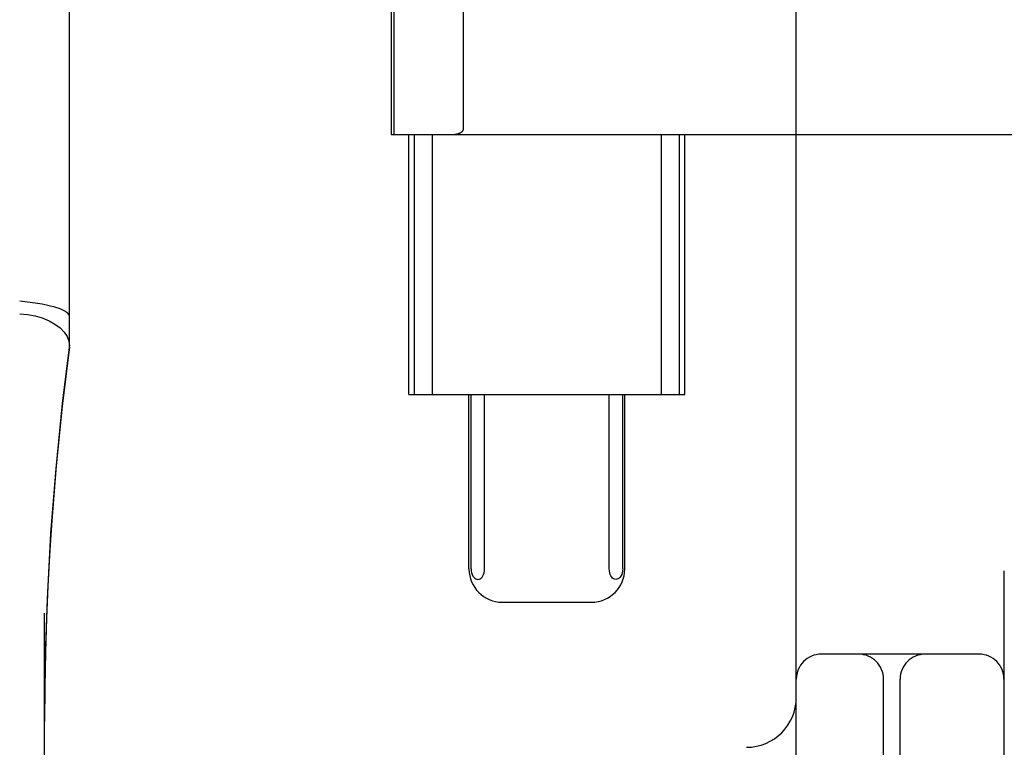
# Model space of a CAD drawing. Header units: inches. Extents: x 0 to 268, y 0 to 174.
# Tile 36 of 92: x 91.572 to 92.165, y 87.217 to 87.655. Entities that reach past the tile are written whole.
import ezdxf

# ---------------------------------------------------------------- set-up
doc = ezdxf.new("R2010")
doc.units = ezdxf.units.IN
doc.header["$LTSCALE"] = 14.749625
doc.header["$MEASUREMENT"] = 0
doc.linetypes.add('HIDDEN', pattern=[0.2, 0.1, -0.1])
doc.layers.add('DEFAULT_2', color=8, linetype='HIDDEN')

msp = doc.modelspace()

# ---------------------------------------------------------------- linework, layer by layer
at = {"layer": 'DEFAULT_2', "color": 8, "linetype": 'HIDDEN'}
for p, q in [((92.16469, 90.27312), (92.16469, 85.27312)), ((92.03969, 86.64812), (92.03969, 88.89812)), ((91.60219, 87.4578), (91.60219, 88.20085)), ((91.79586, 87.96062), (91.79586, 87.58562)), ((91.79741, 87.96062), (91.79741, 87.58562)), ((91.83912, 87.95772), (91.83912, 87.58852)), ((91.79586, 87.58562), (92.27345, 87.58562)), ((91.80652, 87.42937), (91.80652, 87.58562)), ((91.80976, 87.42937), (91.80976, 87.58562)), ((91.82059, 87.42937), (91.82059, 87.58562)), ((91.95845, 87.42937), (91.95845, 87.58562)), ((91.96929, 87.42937), (91.96929, 87.58562)), ((91.97252, 87.42937), (91.97252, 87.58562)), ((91.80652, 87.42937), (91.97252, 87.42937)), ((91.84265, 87.32437), (91.84265, 87.42937)), ((91.84387, 87.32437), (91.84387, 87.42937)), ((91.85199, 87.32437), (91.85199, 87.42937)), ((91.92706, 87.32437), (91.92706, 87.42937)), ((91.93518, 87.32437), (91.93518, 87.42937)), ((91.9364, 87.32437), (91.9364, 87.42937)), ((91.86275, 87.30437), (91.9163, 87.30437)), ((91.58719, 86.61569), (91.58719, 87.29774)), ((92.14969, 87.27312), (92.05469, 87.27312)), ((92.09219, 87.12892), (92.09219, 87.25812)), ((92.10219, 86.64812), (92.10219, 87.25812))]:
    msp.add_line(p, q, dxfattribs=at)
for points in [[(91.83167, 87.58562), (91.83199, 87.58563), (91.83229, 87.58563), (91.83259, 87.58565), (91.83289, 87.58566), (91.83317, 87.58569), (91.83345, 87.58571), (91.83371, 87.58574), (91.83398, 87.58577), (91.83423, 87.58581), (91.83447, 87.58585), (91.83471, 87.58589), (91.83495, 87.58593), (91.83517, 87.58598), (91.83539, 87.58603), (91.83561, 87.58608), (91.83581, 87.58614), (91.83601, 87.58619), (91.83621, 87.58625), (91.8364, 87.58631), (91.83658, 87.58637), (91.83675, 87.58644), (91.83692, 87.5865), (91.83709, 87.58657), (91.83725, 87.58664), (91.8374, 87.58671), (91.83755, 87.58678), (91.83769, 87.58686), (91.83782, 87.58694), (91.83796, 87.58702), (91.83808, 87.5871), (91.8382, 87.58718), (91.83832, 87.58727), (91.83843, 87.58736), (91.83854, 87.58745), (91.83864, 87.58755), (91.83873, 87.58765), (91.83882, 87.58776), (91.83891, 87.58788), (91.83899, 87.58801), (91.83905, 87.58816), (91.83909, 87.58833), (91.83912, 87.58852)], [(91.60219, 87.4765), (91.60182, 87.47754), (91.60073, 87.47861), (91.59893, 87.4797), (91.59647, 87.48077), (91.59341, 87.48179), (91.58983, 87.48274), (91.58581, 87.48359), (91.58144, 87.48433), (91.57687, 87.48492), (91.57219, 87.48537)], [(91.57219, 87.47794), (91.57688, 87.47752), (91.58146, 87.47666), (91.58581, 87.47539), (91.58983, 87.47373), (91.59342, 87.47172), (91.59649, 87.46941), (91.59894, 87.46688), (91.60073, 87.46418), (91.60182, 87.46137), (91.60219, 87.45852)], [(91.60219, 87.45802), (91.5999, 87.44012), (91.59781, 87.42224), (91.5959, 87.40435), (91.59419, 87.38647), (91.59268, 87.3687), (91.59134, 87.3508), (91.59017, 87.33264), (91.58918, 87.31402), (91.58836, 87.29473), (91.58773, 87.2746), (91.58733, 87.25341), (91.58719, 87.23268)], [(91.58719, 87.23268), (91.58756, 87.26707), (91.58883, 87.30644), (91.591, 87.34569), (91.59406, 87.38483), (91.59801, 87.42384), (91.60219, 87.45779)], [(91.84387, 87.32437), (91.84395, 87.32318), (91.84415, 87.32207), (91.84449, 87.32103), (91.84494, 87.32012), (91.84547, 87.31939), (91.84607, 87.31881), (91.84671, 87.31842), (91.84737, 87.31819), (91.84804, 87.31813), (91.8487, 87.31824), (91.84933, 87.31851), (91.84993, 87.31893), (91.85049, 87.31951), (91.85098, 87.32024), (91.8514, 87.32111), (91.85172, 87.3221), (91.85191, 87.32319), (91.85199, 87.32437)], [(91.93518, 87.32437), (91.9351, 87.32318), (91.9349, 87.32207), (91.93455, 87.32103), (91.93411, 87.32012), (91.93357, 87.31939), (91.93298, 87.31881), (91.93234, 87.31842), (91.93168, 87.31819), (91.93101, 87.31813), (91.93035, 87.31824), (91.92972, 87.31851), (91.92912, 87.31893), (91.92856, 87.31951), (91.92807, 87.32024), (91.92765, 87.32111), (91.92733, 87.3221), (91.92714, 87.32319), (91.92706, 87.32437)]]:
    msp.add_lwpolyline(points, dxfattribs=at)
for centre, radius, start, end in [((91.86265, 87.32437), 0.02, 180, 270), ((91.9164, 87.32437), 0.02, 270, 360), ((92.05469, 87.25812), 0.015, 90, 180), ((92.07719, 87.25812), 0.015, 0, 90), ((92.11719, 87.25812), 0.015, 90, 180), ((92.14969, 87.25812), 0.015, 0, 90), ((92.00969, 87.24712), 0.03, 270, 360)]:
    msp.add_arc(centre, radius, start, end, dxfattribs=at)

doc.saveas('drawing.dxf')
